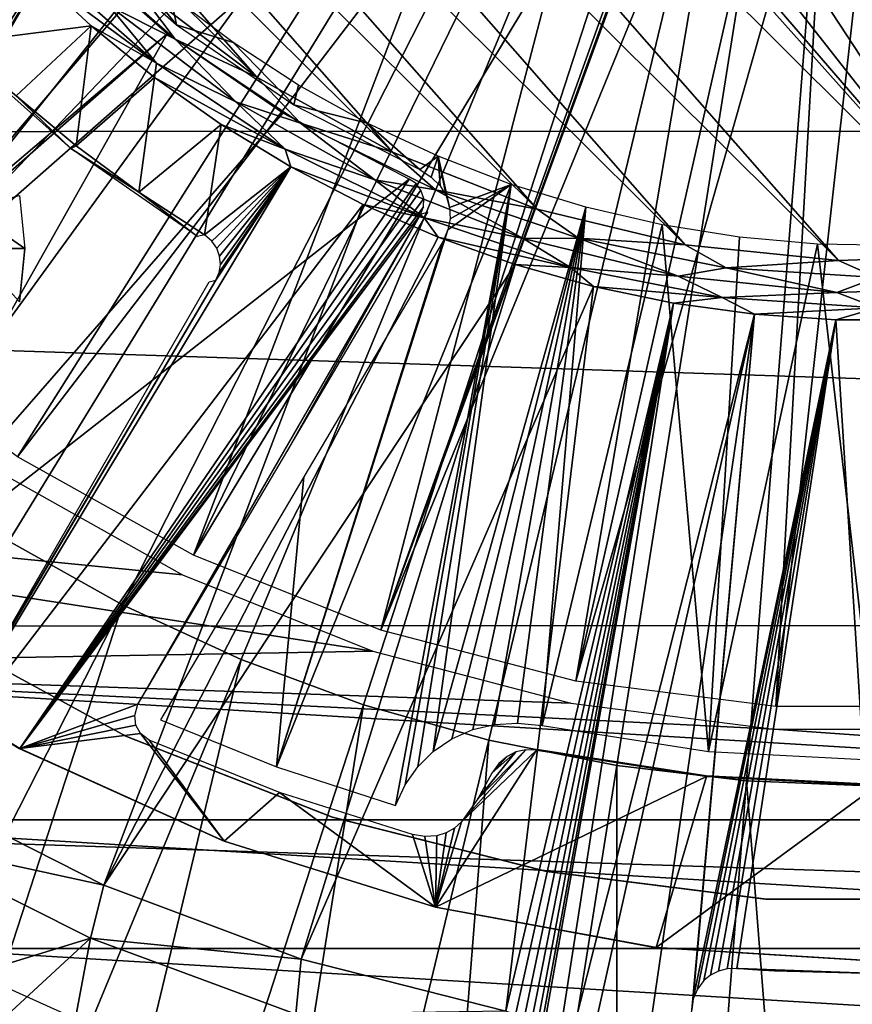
# Model space of a CAD drawing. Header units: millimetres. Extents: x -100 to 100, y -100 to 100.
# Tile 16 of 104: x -10 to 0, y -22 to -11. Entities that reach past the tile are written whole.
import ezdxf

# ---------------------------------------------------------------- set-up
doc = ezdxf.new("R2010")
doc.units = ezdxf.units.MM
doc.header["$LTSCALE"] = 52.148148
for name, color, linetype in [('103', 7, 'CONTINUOUS'), ('110', 7, 'CONTINUOUS'), ('123', 7, 'CONTINUOUS'), ('124', 7, 'CONTINUOUS'), ('137', 7, 'CONTINUOUS'), ('138', 7, 'CONTINUOUS'), ('182', 7, 'CONTINUOUS'), ('184', 7, 'CONTINUOUS'), ('185', 7, 'CONTINUOUS'), ('186', 7, 'CONTINUOUS'), ('190', 7, 'CONTINUOUS'), ('196', 7, 'CONTINUOUS'), ('327', 7, 'CONTINUOUS'), ('328', 7, 'CONTINUOUS'), ('329', 7, 'CONTINUOUS'), ('346', 7, 'CONTINUOUS'), ('58', 7, 'CONTINUOUS'), ('65', 7, 'CONTINUOUS'), ('67', 7, 'CONTINUOUS'), ('78', 7, 'CONTINUOUS'), ('82', 7, 'CONTINUOUS'), ('93', 7, 'CONTINUOUS'), ('99', 7, 'CONTINUOUS')]:
    doc.layers.add(name, color=color, linetype=linetype)

msp = doc.modelspace()

# ---------------------------------------------------------------- linework, layer by layer
at = {"layer": '103', "color": 251, "linetype": 'Continuous', "true_color": 0x4c4c4c}
for points in [[(-1.674, -22.037, -213.584), (0.001, -22.1, -213.584), (-1.674, -22.037, -157.2), (-1.674, -22.037, -213.584)], [(-1.674, -22.037, -157.2), (0.001, -22.1, -213.584), (-1.649, -22.038, -157.051), (-1.674, -22.037, -157.2)], [(-1.649, -22.038, -157.051), (0.001, -22.1, -213.584), (-1.585, -22.043, -156.926), (-1.649, -22.038, -157.051)], [(-1.585, -22.043, -156.926), (0.001, -22.1, -213.584), (-1.483, -22.05, -156.823), (-1.585, -22.043, -156.926)], [(-1.483, -22.05, -156.823), (0.001, -22.1, -213.584), (-1.361, -22.058, -156.76), (-1.483, -22.05, -156.823)], [(-1.361, -22.058, -156.76), (0.001, -22.1, -213.584), (-1.22, -22.066, -156.736), (-1.361, -22.058, -156.76)], [(-1.22, -22.066, -156.736), (0.001, -22.1, -213.584), (0.001, -22.1, -156.736), (-1.22, -22.066, -156.736)]]:
    msp.add_3dface(points, dxfattribs=at)
at = {"layer": '110', "color": 251, "linetype": 'Continuous', "true_color": 0x4c4c4c}
for points in [[(-13.573, -0.542, -221.7), (-13.522, 1.298, -221.7), (-0.455, -13.577, -221.7), (-13.573, -0.542, -221.7)], [(-13.522, 1.298, -221.7), (-5.679, -5.635, -221.7), (1.369, -13.515, -221.7), (-13.522, 1.298, -221.7)], [(-0.455, -13.577, -221.7), (-13.522, 1.298, -221.7), (1.369, -13.515, -221.7), (-0.455, -13.577, -221.7)], [(-13.372, -2.389, -221.7), (-13.573, -0.542, -221.7), (-2.288, -13.391, -221.7), (-13.372, -2.389, -221.7)], [(-2.288, -13.391, -221.7), (-13.573, -0.542, -221.7), (-0.455, -13.577, -221.7), (-2.288, -13.391, -221.7)], [(-12.93, -4.165, -221.7), (-13.372, -2.389, -221.7), (-4.058, -12.963, -221.7), (-12.93, -4.165, -221.7)], [(-4.058, -12.963, -221.7), (-13.372, -2.389, -221.7), (-2.288, -13.391, -221.7), (-4.058, -12.963, -221.7)], [(-12.237, -5.889, -221.7), (-12.93, -4.165, -221.7), (-5.788, -12.284, -221.7), (-12.237, -5.889, -221.7)], [(-5.788, -12.284, -221.7), (-12.93, -4.165, -221.7), (-4.058, -12.963, -221.7), (-5.788, -12.284, -221.7)], [(-5.679, -5.635, -221.7), (-4.729, -6.447, -221.7), (1.369, -13.515, -221.7), (-5.679, -5.635, -221.7)], [(-11.323, -7.505, -221.7), (-12.237, -5.889, -221.7), (-7.412, -11.384, -221.7), (-11.323, -7.505, -221.7)], [(-7.412, -11.384, -221.7), (-12.237, -5.889, -221.7), (-5.788, -12.284, -221.7), (-7.412, -11.384, -221.7)], [(-4.729, -6.447, -221.7), (-3.655, -7.114, -221.7), (1.369, -13.515, -221.7), (-4.729, -6.447, -221.7)], [(-3.655, -7.114, -221.7), (-2.516, -7.592, -221.7), (1.369, -13.515, -221.7), (-3.655, -7.114, -221.7)], [(-8.879, -10.277, -221.7), (-11.323, -7.505, -221.7), (-7.412, -11.384, -221.7), (-8.879, -10.277, -221.7)], [(-2.516, -7.592, -221.7), (-1.293, -7.892, -221.7), (3.19, -13.2, -221.7), (-2.516, -7.592, -221.7)], [(1.369, -13.515, -221.7), (-2.516, -7.592, -221.7), (3.19, -13.2, -221.7), (1.369, -13.515, -221.7)], [(-1.293, -7.892, -221.7), (-0.05, -8, -221.7), (3.19, -13.2, -221.7), (-1.293, -7.892, -221.7)]]:
    msp.add_3dface(points, dxfattribs=at)
at = {"layer": '123', "color": 251, "linetype": 'Continuous', "true_color": 0x4c4c4c}
for points in [[(-11.013, -11.013, -213.097), (-10.29, -11.61, -220.184), (-9.634, -12.238, -213.097), (-11.013, -11.013, -213.097)], [(-10.29, -11.61, -220.184), (-9.573, -12.207, -220.184), (-9.634, -12.238, -213.097), (-10.29, -11.61, -220.184)], [(-9.573, -12.207, -220.184), (-8.821, -12.761, -220.184), (-9.634, -12.238, -213.097), (-9.573, -12.207, -220.184)], [(-9.634, -12.238, -213.097), (-8.821, -12.761, -220.184), (-8.12, -13.291, -213.097), (-9.634, -12.238, -213.097)], [(-8.821, -12.761, -220.184), (-8.037, -13.269, -220.184), (-8.12, -13.291, -213.097), (-8.821, -12.761, -220.184)]]:
    msp.add_3dface(points, dxfattribs=at)
at = {"layer": '124', "color": 251, "linetype": 'Continuous', "true_color": 0x4c4c4c}
for points in [[(-7.903, -13.812, -219.783), (-11.491, -19.903, -212.7), (-11.261, -19.51, -212.978), (-7.903, -13.812, -219.783)], [(-11.156, -19.329, -213.063), (-7.903, -13.812, -219.783), (-11.261, -19.51, -212.978), (-11.156, -19.329, -213.063)], [(-11.037, -19.123, -213.097), (-7.903, -13.812, -219.783), (-11.156, -19.329, -213.063), (-11.037, -19.123, -213.097)], [(-7.982, -13.832, -213.097), (-7.903, -13.812, -219.783), (-11.037, -19.123, -213.097), (-7.982, -13.832, -213.097)]]:
    msp.add_3dface(points, dxfattribs=at)
at = {"layer": '137', "color": 251, "linetype": 'Continuous', "true_color": 0x4c4c4c}
for points in [[(-8.609, -11.219, -221.531), (-10.107, -10.107, -221.406), (-9.999, -9.999, -221.531), (-8.609, -11.219, -221.531)], [(-8.609, -11.219, -221.531), (-9.999, -9.999, -221.531), (-9.18, -10.528, -221.624), (-8.609, -11.219, -221.531)], [(-9.393, -10.773, -221.406), (-10.107, -10.107, -221.406), (-8.609, -11.219, -221.531), (-9.393, -10.773, -221.406)], [(-7.661, -11.68, -221.624), (-8.609, -11.219, -221.531), (-9.18, -10.528, -221.624), (-7.661, -11.68, -221.624)], [(-8.636, -11.389, -221.406), (-9.393, -10.773, -221.406), (-8.609, -11.219, -221.531), (-8.636, -11.389, -221.406)], [(-7.071, -12.247, -221.531), (-8.636, -11.389, -221.406), (-8.609, -11.219, -221.531), (-7.071, -12.247, -221.531)], [(-7.071, -12.247, -221.531), (-8.609, -11.219, -221.531), (-7.661, -11.68, -221.624), (-7.071, -12.247, -221.531)], [(-7.839, -11.952, -221.406), (-8.636, -11.389, -221.406), (-7.071, -12.247, -221.531), (-7.839, -11.952, -221.406)], [(-5.999, -12.614, -221.624), (-7.071, -12.247, -221.531), (-7.661, -11.68, -221.624), (-5.999, -12.614, -221.624)], [(-7.005, -12.459, -221.406), (-7.839, -11.952, -221.406), (-7.071, -12.247, -221.531), (-7.005, -12.459, -221.406)], [(-5.412, -13.065, -221.531), (-7.005, -12.459, -221.406), (-7.071, -12.247, -221.531), (-5.412, -13.065, -221.531)], [(-5.412, -13.065, -221.531), (-7.071, -12.247, -221.531), (-5.999, -12.614, -221.624), (-5.412, -13.065, -221.531)], [(-6.139, -12.908, -221.406), (-7.005, -12.459, -221.406), (-5.412, -13.065, -221.531), (-6.139, -12.908, -221.406)], [(-4.226, -13.314, -221.624), (-5.412, -13.065, -221.531), (-5.999, -12.614, -221.624), (-4.226, -13.314, -221.624)], [(-5.243, -13.296, -221.406), (-6.139, -12.908, -221.406), (-5.412, -13.065, -221.531), (-5.243, -13.296, -221.406)], [(-3.66, -13.66, -221.531), (-5.243, -13.296, -221.406), (-5.412, -13.065, -221.531), (-3.66, -13.66, -221.531)], [(-3.66, -13.66, -221.531), (-5.412, -13.065, -221.531), (-4.226, -13.314, -221.624), (-3.66, -13.66, -221.531)], [(-4.324, -13.623, -221.406), (-5.243, -13.296, -221.406), (-3.66, -13.66, -221.531), (-4.324, -13.623, -221.406)], [(-2.373, -13.765, -221.624), (-3.66, -13.66, -221.531), (-4.226, -13.314, -221.624), (-2.373, -13.765, -221.624)], [(-3.384, -13.887, -221.406), (-4.324, -13.623, -221.406), (-3.66, -13.66, -221.531), (-3.384, -13.887, -221.406)], [(-1.846, -14.02, -221.531), (-3.384, -13.887, -221.406), (-3.66, -13.66, -221.531), (-1.846, -14.02, -221.531)], [(-1.846, -14.02, -221.531), (-3.66, -13.66, -221.531), (-2.373, -13.765, -221.624), (-1.846, -14.02, -221.531)], [(-0.477, -13.96, -221.624), (-1.846, -14.02, -221.531), (-2.373, -13.765, -221.624), (-0.477, -13.96, -221.624)], [(-2.429, -14.085, -221.406), (-3.384, -13.887, -221.406), (-1.846, -14.02, -221.531), (-2.429, -14.085, -221.406)], [(0, -14.141, -221.531), (-1.846, -14.02, -221.531), (-0.477, -13.96, -221.624), (0, -14.141, -221.531)], [(1.428, -13.895, -221.624), (0, -14.141, -221.531), (-0.477, -13.96, -221.624), (1.428, -13.895, -221.624)], [(-1.462, -14.218, -221.406), (-2.429, -14.085, -221.406), (-1.846, -14.02, -221.531), (-1.462, -14.218, -221.406)], [(0, -14.141, -221.531), (-1.462, -14.218, -221.406), (-1.846, -14.02, -221.531), (0, -14.141, -221.531)], [(-0.488, -14.285, -221.406), (-1.462, -14.218, -221.406), (0, -14.141, -221.531), (-0.488, -14.285, -221.406)], [(0.488, -14.285, -221.406), (-0.488, -14.285, -221.406), (0, -14.141, -221.531), (0.488, -14.285, -221.406)]]:
    msp.add_3dface(points, dxfattribs=at)
at = {"layer": '138', "color": 251, "linetype": 'Continuous', "true_color": 0x4c4c4c}
for points in [[(-9.744, -9.744, -221.681), (-8.879, -10.277, -221.7), (-8.389, -10.933, -221.681), (-9.744, -9.744, -221.681)], [(-9.18, -10.528, -221.624), (-9.744, -9.744, -221.681), (-8.389, -10.933, -221.681), (-9.18, -10.528, -221.624)], [(-8.879, -10.277, -221.7), (-7.412, -11.384, -221.7), (-8.389, -10.933, -221.681), (-8.879, -10.277, -221.7)], [(-7.661, -11.68, -221.624), (-9.18, -10.528, -221.624), (-8.389, -10.933, -221.681), (-7.661, -11.68, -221.624)], [(-8.389, -10.933, -221.681), (-7.412, -11.384, -221.7), (-6.89, -11.934, -221.681), (-8.389, -10.933, -221.681)], [(-7.661, -11.68, -221.624), (-8.389, -10.933, -221.681), (-6.89, -11.934, -221.681), (-7.661, -11.68, -221.624)], [(-7.412, -11.384, -221.7), (-5.788, -12.284, -221.7), (-6.89, -11.934, -221.681), (-7.412, -11.384, -221.7)], [(-5.999, -12.614, -221.624), (-7.661, -11.68, -221.624), (-6.89, -11.934, -221.681), (-5.999, -12.614, -221.624)], [(-6.89, -11.934, -221.681), (-5.788, -12.284, -221.7), (-5.274, -12.732, -221.681), (-6.89, -11.934, -221.681)], [(-5.999, -12.614, -221.624), (-6.89, -11.934, -221.681), (-5.274, -12.732, -221.681), (-5.999, -12.614, -221.624)], [(-5.788, -12.284, -221.7), (-4.058, -12.963, -221.7), (-5.274, -12.732, -221.681), (-5.788, -12.284, -221.7)], [(-4.226, -13.314, -221.624), (-5.999, -12.614, -221.624), (-5.274, -12.732, -221.681), (-4.226, -13.314, -221.624)], [(-5.274, -12.732, -221.681), (-4.058, -12.963, -221.7), (-3.567, -13.311, -221.681), (-5.274, -12.732, -221.681)], [(-4.226, -13.314, -221.624), (-5.274, -12.732, -221.681), (-3.567, -13.311, -221.681), (-4.226, -13.314, -221.624)], [(-4.058, -12.963, -221.7), (-2.288, -13.391, -221.7), (-3.567, -13.311, -221.681), (-4.058, -12.963, -221.7)], [(-2.373, -13.765, -221.624), (-4.226, -13.314, -221.624), (-3.567, -13.311, -221.681), (-2.373, -13.765, -221.624)], [(-3.567, -13.311, -221.681), (-2.288, -13.391, -221.7), (-1.799, -13.663, -221.681), (-3.567, -13.311, -221.681)], [(-2.373, -13.765, -221.624), (-3.567, -13.311, -221.681), (-1.799, -13.663, -221.681), (-2.373, -13.765, -221.624)], [(-2.288, -13.391, -221.7), (-0.455, -13.577, -221.7), (-1.799, -13.663, -221.681), (-2.288, -13.391, -221.7)], [(-0.455, -13.577, -221.7), (1.369, -13.515, -221.7), (0, -13.781, -221.681), (-0.455, -13.577, -221.7)], [(-1.799, -13.663, -221.681), (-0.455, -13.577, -221.7), (0, -13.781, -221.681), (-1.799, -13.663, -221.681)], [(-0.477, -13.96, -221.624), (-2.373, -13.765, -221.624), (-1.799, -13.663, -221.681), (-0.477, -13.96, -221.624)], [(-0.477, -13.96, -221.624), (-1.799, -13.663, -221.681), (0, -13.781, -221.681), (-0.477, -13.96, -221.624)], [(1.428, -13.895, -221.624), (-0.477, -13.96, -221.624), (0, -13.781, -221.681), (1.428, -13.895, -221.624)]]:
    msp.add_3dface(points, dxfattribs=at)
at = {"layer": '182', "color": 251, "linetype": 'Continuous', "true_color": 0x4c4c4c}
for points in [[(-8.796, -18.821, -211.877), (-5.453, -13.027, -211.7), (-8.832, -18.881, -211.7), (-8.796, -18.821, -211.877)], [(-8.737, -18.721, -212.029), (-5.453, -13.027, -211.7), (-8.796, -18.821, -211.877), (-8.737, -18.721, -212.029)], [(-7.053, -15.862, -215.329), (-5.453, -13.027, -211.7), (-8.737, -18.721, -212.029), (-7.053, -15.862, -215.329)], [(-5.367, -12.999, -218.624), (-5.453, -13.027, -211.7), (-7.053, -15.862, -215.329), (-5.367, -12.999, -218.624)]]:
    msp.add_3dface(points, dxfattribs=at)
at = {"layer": '184', "color": 251, "linetype": 'Continuous', "true_color": 0x4c4c4c}
for points in [[(-4.053, -19.426, -212.298), (-4.066, -19.43, -211.7), (-4.058, -19.42, -212.896), (-4.053, -19.426, -212.298)], [(-4.058, -19.42, -212.896), (-4.066, -19.43, -211.7), (-2.04, -19.734, -212.896), (-4.058, -19.42, -212.896)], [(-2.04, -19.734, -212.896), (-4.066, -19.43, -211.7), (-2.036, -19.745, -211.7), (-2.04, -19.734, -212.896)], [(0, -19.839, -212.896), (-2.04, -19.734, -212.896), (0, -19.85, -211.7), (0, -19.839, -212.896)], [(0, -19.85, -211.7), (-2.04, -19.734, -212.896), (-2.036, -19.745, -211.7), (0, -19.85, -211.7)]]:
    msp.add_3dface(points, dxfattribs=at)
at = {"layer": '185', "color": 251, "linetype": 'Continuous', "true_color": 0x4c4c4c}
for points in [[(-9.748, -9.748, -211.7), (-10.869, -8.483, -211.7), (-12.49, -12.49, -211.7), (-9.748, -9.748, -211.7)], [(-12.272, -12.768, -211.7), (-9.748, -9.748, -211.7), (-12.49, -12.49, -211.7), (-12.272, -12.768, -211.7)], [(-12.144, -13.085, -211.7), (-9.748, -9.748, -211.7), (-12.272, -12.768, -211.7), (-12.144, -13.085, -211.7)], [(-8.483, -10.869, -211.7), (-9.748, -9.748, -211.7), (-12.268, -14.085, -211.7), (-8.483, -10.869, -211.7)], [(-12.268, -14.085, -211.7), (-9.748, -9.748, -211.7), (-12.138, -13.774, -211.7), (-12.268, -14.085, -211.7)], [(-12.096, -13.44, -211.7), (-9.748, -9.748, -211.7), (-12.144, -13.085, -211.7), (-12.096, -13.44, -211.7)], [(-12.138, -13.774, -211.7), (-9.748, -9.748, -211.7), (-12.096, -13.44, -211.7), (-12.138, -13.774, -211.7)], [(-8.483, -10.869, -211.7), (-12.522, -18.027, -211.7), (-7.1, -11.817, -211.7), (-8.483, -10.869, -211.7)], [(-12.522, -18.027, -211.7), (-8.483, -10.869, -211.7), (-12.487, -14.383, -211.7), (-12.522, -18.027, -211.7)], [(-12.487, -14.383, -211.7), (-8.483, -10.869, -211.7), (-12.268, -14.085, -211.7), (-12.487, -14.383, -211.7)], [(-7.1, -11.817, -211.7), (-12.522, -18.027, -211.7), (-5.591, -12.603, -211.7), (-7.1, -11.817, -211.7)], [(-12.522, -18.027, -211.7), (-10.245, -19.408, -211.7), (-5.591, -12.603, -211.7), (-12.522, -18.027, -211.7)], [(-5.591, -12.603, -211.7), (-10.245, -19.408, -211.7), (-5.508, -12.657, -211.7), (-5.591, -12.603, -211.7)], [(-5.508, -12.657, -211.7), (-10.245, -19.408, -211.7), (-5.449, -12.735, -211.7), (-5.508, -12.657, -211.7)], [(-5.449, -12.735, -211.7), (-10.245, -19.408, -211.7), (-5.416, -12.837, -211.7), (-5.449, -12.735, -211.7)], [(-5.416, -12.837, -211.7), (-10.245, -19.408, -211.7), (-5.417, -12.934, -211.7), (-5.416, -12.837, -211.7)], [(-10.245, -19.408, -211.7), (-5.453, -13.027, -211.7), (-5.417, -12.934, -211.7), (-10.245, -19.408, -211.7)], [(-8.832, -18.881, -211.7), (-5.453, -13.027, -211.7), (-10.245, -19.408, -211.7), (-8.832, -18.881, -211.7)], [(-8.832, -18.881, -211.7), (-10.245, -19.408, -211.7), (-8.869, -19.015, -211.7), (-8.832, -18.881, -211.7)], [(-8.869, -19.015, -211.7), (-10.245, -19.408, -211.7), (-8.859, -19.131, -211.7), (-8.869, -19.015, -211.7)], [(-8.859, -19.131, -211.7), (-10.245, -19.408, -211.7), (-8.802, -19.229, -211.7), (-8.859, -19.131, -211.7)], [(-10.245, -19.408, -211.7), (-7.802, -20.515, -211.7), (-8.802, -19.229, -211.7), (-10.245, -19.408, -211.7)], [(-8.802, -19.229, -211.7), (-7.802, -20.515, -211.7), (-8.699, -19.309, -211.7), (-8.802, -19.229, -211.7)], [(-8.699, -19.309, -211.7), (-7.802, -20.515, -211.7), (-7.142, -19.937, -211.7), (-8.699, -19.309, -211.7)], [(-2.036, -19.745, -211.7), (-4.066, -19.43, -211.7), (-5.275, -21.305, -211.7), (-2.036, -19.745, -211.7)], [(-5.275, -21.305, -211.7), (-4.066, -19.43, -211.7), (-4.966, -20.286, -211.7), (-5.275, -21.305, -211.7)], [(-4.966, -20.286, -211.7), (-4.066, -19.43, -211.7), (-4.195, -19.424, -211.7), (-4.966, -20.286, -211.7)], [(-4.768, -20.012, -211.7), (-4.966, -20.286, -211.7), (-4.195, -19.424, -211.7), (-4.768, -20.012, -211.7)], [(-4.313, -19.448, -211.7), (-4.768, -20.012, -211.7), (-4.195, -19.424, -211.7), (-4.313, -19.448, -211.7)], [(-4.601, -19.705, -211.7), (-4.768, -20.012, -211.7), (-4.313, -19.448, -211.7), (-4.601, -19.705, -211.7)], [(-4.42, -19.503, -211.7), (-4.601, -19.705, -211.7), (-4.313, -19.448, -211.7), (-4.42, -19.503, -211.7)], [(-4.516, -19.589, -211.7), (-4.601, -19.705, -211.7), (-4.42, -19.503, -211.7), (-4.516, -19.589, -211.7)], [(-2.637, -21.787, -211.7), (-2.036, -19.745, -211.7), (-5.275, -21.305, -211.7), (-2.637, -21.787, -211.7)], [(0, -19.85, -211.7), (-2.036, -19.745, -211.7), (-2.637, -21.787, -211.7), (0, -19.85, -211.7)], [(0.02, -21.95, -211.7), (0, -19.85, -211.7), (-2.637, -21.787, -211.7), (0.02, -21.95, -211.7)], [(-7.802, -20.515, -211.7), (-5.275, -21.305, -211.7), (-7.142, -19.937, -211.7), (-7.802, -20.515, -211.7)], [(-7.142, -19.937, -211.7), (-5.275, -21.305, -211.7), (-5.549, -20.438, -211.7), (-7.142, -19.937, -211.7)], [(-5.048, -20.362, -211.7), (-5.275, -21.305, -211.7), (-4.966, -20.286, -211.7), (-5.048, -20.362, -211.7)], [(-5.549, -20.438, -211.7), (-5.275, -21.305, -211.7), (-5.403, -20.462, -211.7), (-5.549, -20.438, -211.7)], [(-5.403, -20.462, -211.7), (-5.275, -21.305, -211.7), (-5.261, -20.452, -211.7), (-5.403, -20.462, -211.7)], [(-5.146, -20.418, -211.7), (-5.275, -21.305, -211.7), (-5.048, -20.362, -211.7), (-5.146, -20.418, -211.7)], [(-5.261, -20.452, -211.7), (-5.275, -21.305, -211.7), (-5.146, -20.418, -211.7), (-5.261, -20.452, -211.7)]]:
    msp.add_3dface(points, dxfattribs=at)
at = {"layer": '186', "color": 251, "linetype": 'Continuous', "true_color": 0x4c4c4c}
for points in [[(-10.245, -19.408, -211.7), (-12.522, -18.027, -211.7), (-10.251, -19.409, -124.7), (-10.245, -19.408, -211.7)], [(-7.821, -20.509, -124.7), (-10.245, -19.408, -211.7), (-10.251, -19.409, -124.7), (-7.821, -20.509, -124.7)], [(-7.802, -20.515, -211.7), (-10.245, -19.408, -211.7), (-7.821, -20.509, -124.7), (-7.802, -20.515, -211.7)], [(-5.276, -21.307, -124.7), (-7.802, -20.515, -211.7), (-7.821, -20.509, -124.7), (-5.276, -21.307, -124.7)], [(-5.275, -21.305, -211.7), (-7.802, -20.515, -211.7), (-5.276, -21.307, -124.7), (-5.275, -21.305, -211.7)], [(-2.652, -21.789, -124.7), (-5.275, -21.305, -211.7), (-5.276, -21.307, -124.7), (-2.652, -21.789, -124.7)], [(-2.637, -21.787, -211.7), (-5.275, -21.305, -211.7), (-2.652, -21.789, -124.7), (-2.637, -21.787, -211.7)], [(0.01, -21.95, -124.7), (-2.637, -21.787, -211.7), (-2.652, -21.789, -124.7), (0.01, -21.95, -124.7)], [(0.02, -21.95, -211.7), (-2.637, -21.787, -211.7), (0.01, -21.95, -124.7), (0.02, -21.95, -211.7)]]:
    msp.add_3dface(points, dxfattribs=at)
at = {"layer": '190', "color": 251, "linetype": 'Continuous', "true_color": 0x4c4c4c}
for points in [[(-9.64, -9.64, -219.519), (-8.37, -10.762, -219.519), (-9.148, -9.792, -219.753), (-9.64, -9.64, -219.519)], [(-9.148, -9.792, -219.753), (-8.37, -10.762, -219.519), (-8.442, -10.406, -219.753), (-9.148, -9.792, -219.753)], [(-8.442, -10.406, -219.753), (-8.37, -10.762, -219.519), (-7.695, -10.97, -219.753), (-8.442, -10.406, -219.753)], [(-8.37, -10.762, -219.519), (-6.97, -11.717, -219.519), (-7.695, -10.97, -219.753), (-8.37, -10.762, -219.519)], [(-7.695, -10.97, -219.753), (-6.97, -11.717, -219.519), (-6.911, -11.48, -219.753), (-7.695, -10.97, -219.753)], [(-6.911, -11.48, -219.753), (-6.97, -11.717, -219.519), (-6.092, -11.935, -219.753), (-6.911, -11.48, -219.753)], [(-6.97, -11.717, -219.519), (-5.463, -12.491, -219.519), (-6.092, -11.935, -219.753), (-6.97, -11.717, -219.519)], [(-6.092, -11.935, -219.753), (-5.463, -12.491, -219.519), (-5.245, -12.331, -219.753), (-6.092, -11.935, -219.753)], [(-5.463, -12.491, -219.519), (-5.325, -12.581, -219.491), (-5.245, -12.331, -219.753), (-5.463, -12.491, -219.519)], [(-5.325, -12.581, -219.491), (-5.22, -12.685, -219.436), (-5.245, -12.331, -219.753), (-5.325, -12.581, -219.491)], [(-5.148, -12.805, -219.351), (-5.109, -12.942, -219.238), (-5.245, -12.331, -219.753), (-5.148, -12.805, -219.351)], [(-5.245, -12.331, -219.753), (-5.109, -12.942, -219.238), (-4.371, -12.667, -219.753), (-5.245, -12.331, -219.753)], [(-5.22, -12.685, -219.436), (-5.148, -12.805, -219.351), (-5.245, -12.331, -219.753), (-5.22, -12.685, -219.436)], [(-7.177, -19.629, -212.238), (-5.754, -20.092, -212.238), (-4.371, -12.667, -219.753), (-7.177, -19.629, -212.238)], [(-5.126, -13.212, -218.98), (-7.177, -19.629, -212.238), (-4.371, -12.667, -219.753), (-5.126, -13.212, -218.98)], [(-5.754, -20.092, -212.238), (-5.638, -19.842, -212.511), (-4.371, -12.667, -219.753), (-5.754, -20.092, -212.238)], [(-5.638, -19.842, -212.511), (-5.487, -19.628, -212.759), (-4.371, -12.667, -219.753), (-5.638, -19.842, -212.511)], [(-5.487, -19.628, -212.759), (-5.302, -19.447, -212.983), (-4.371, -12.667, -219.753), (-5.487, -19.628, -212.759)], [(-4.371, -12.667, -219.753), (-5.302, -19.447, -212.983), (-3.476, -12.941, -219.753), (-4.371, -12.667, -219.753)], [(-5.101, -13.078, -219.114), (-5.126, -13.212, -218.98), (-4.371, -12.667, -219.753), (-5.101, -13.078, -219.114)], [(-5.109, -12.942, -219.238), (-5.101, -13.078, -219.114), (-4.371, -12.667, -219.753), (-5.109, -12.942, -219.238)], [(-5.302, -19.447, -212.983), (-5.078, -19.295, -213.188), (-3.476, -12.941, -219.753), (-5.302, -19.447, -212.983)], [(-5.078, -19.295, -213.188), (-4.83, -19.183, -213.359), (-3.476, -12.941, -219.753), (-5.078, -19.295, -213.188)], [(-4.83, -19.183, -213.359), (-4.571, -19.122, -213.48), (-3.476, -12.941, -219.753), (-4.83, -19.183, -213.359)], [(-4.571, -19.122, -213.48), (-4.294, -19.106, -213.558), (-3.476, -12.941, -219.753), (-4.571, -19.122, -213.48)], [(-4.294, -19.106, -213.558), (-3.999, -19.134, -213.594), (-3.476, -12.941, -219.753), (-4.294, -19.106, -213.558)], [(-3.476, -12.941, -219.753), (-3.999, -19.134, -213.594), (-2.565, -13.152, -219.753), (-3.476, -12.941, -219.753)], [(-3.999, -19.134, -213.594), (-2.01, -19.444, -213.594), (-2.565, -13.152, -219.753), (-3.999, -19.134, -213.594)], [(-2.565, -13.152, -219.753), (-2.01, -19.444, -213.594), (-1.64, -13.299, -219.753), (-2.565, -13.152, -219.753)], [(-5.184, -13.347, -218.833), (-7.177, -19.629, -212.238), (-5.126, -13.212, -218.98), (-5.184, -13.347, -218.833)], [(-6.85, -16.164, -215.589), (-7.177, -19.629, -212.238), (-5.184, -13.347, -218.833), (-6.85, -16.164, -215.589)], [(-1.64, -13.299, -219.753), (-2.01, -19.444, -213.594), (-0.708, -13.381, -219.753), (-1.64, -13.299, -219.753)], [(-2.01, -19.444, -213.594), (0, -19.547, -213.594), (-0.708, -13.381, -219.753), (-2.01, -19.444, -213.594)], [(-0.708, -13.381, -219.753), (0, -19.547, -213.594), (0.228, -13.398, -219.753), (-0.708, -13.381, -219.753)], [(-8.564, -19.065, -212.238), (-7.177, -19.629, -212.238), (-6.85, -16.164, -215.589), (-8.564, -19.065, -212.238)]]:
    msp.add_3dface(points, dxfattribs=at)
at = {"layer": '196', "color": 251, "linetype": 'Continuous', "true_color": 0x4c4c4c}
for points in [[(-1.674, -22.037, -153.2), (-1.649, -22.038, -153.347), (-1.674, -22.037, -140.2), (-1.674, -22.037, -153.2)], [(-1.674, -22.037, -140.2), (-1.649, -22.038, -153.347), (-1.649, -22.038, -140.051), (-1.674, -22.037, -140.2)], [(-1.649, -22.038, -153.347), (-1.587, -22.043, -153.472), (-1.649, -22.038, -140.051), (-1.649, -22.038, -153.347)], [(-1.649, -22.038, -140.051), (-1.587, -22.043, -153.472), (-1.585, -22.043, -139.926), (-1.649, -22.038, -140.051)], [(-1.587, -22.043, -153.472), (-1.485, -22.05, -153.576), (-1.585, -22.043, -139.926), (-1.587, -22.043, -153.472)], [(-1.585, -22.043, -139.926), (-1.485, -22.05, -153.576), (-1.483, -22.05, -139.823), (-1.585, -22.043, -139.926)], [(-1.485, -22.05, -153.576), (-1.363, -22.058, -153.639), (-1.483, -22.05, -139.823), (-1.485, -22.05, -153.576)], [(-1.483, -22.05, -139.823), (-1.363, -22.058, -153.639), (-1.361, -22.058, -139.76), (-1.483, -22.05, -139.823)], [(-1.363, -22.058, -153.639), (-1.22, -22.066, -153.664), (-1.361, -22.058, -139.76), (-1.363, -22.058, -153.639)], [(-1.361, -22.058, -139.76), (-1.22, -22.066, -153.664), (-1.22, -22.066, -139.736), (-1.361, -22.058, -139.76)], [(-1.22, -22.066, -153.664), (0.001, -22.1, -153.664), (-1.22, -22.066, -139.736), (-1.22, -22.066, -153.664)], [(-1.22, -22.066, -139.736), (0.001, -22.1, -153.664), (0.001, -22.1, -139.736), (-1.22, -22.066, -139.736)]]:
    msp.add_3dface(points, dxfattribs=at)
at = {"layer": '327', "linetype": 'Continuous'}
for points in [[(-10.185, -13.435, -213.2), (-10.247, -14.069, -213.2), (-10.185, -13.435, -214.712), (-10.185, -13.435, -213.2)], [(-10.185, -13.435, -214.712), (-10.247, -14.069, -213.2), (-10.247, -14.069, -214.712), (-10.185, -13.435, -214.712)]]:
    msp.add_3dface(points, dxfattribs=at)
at = {"layer": '328', "linetype": 'Continuous'}
msp.add_3dface([(-10.185, -13.435, -214.712), (-10.247, -14.069, -214.712), (-10.829, -13.435, -215.129), (-10.185, -13.435, -214.712)], dxfattribs=at)
at = {"layer": '329', "linetype": 'Continuous'}
for points in [[(-10.185, -13.435, -214.712), (-10.873, -12.956, -215.129), (-10.247, -12.801, -214.712), (-10.185, -13.435, -214.712)], [(-10.185, -13.435, -214.712), (-10.829, -13.435, -215.129), (-10.873, -12.956, -215.129), (-10.185, -13.435, -214.712)]]:
    msp.add_3dface(points, dxfattribs=at)
at = {"layer": '346', "color": 251, "linetype": 'Continuous', "true_color": 0x4c4c4c}
for points in [[(89.147, -11.996, -106.6), (-89.742, -6.07, -106.6), (89.746, -6.033, -106.6), (89.147, -11.996, -106.6)], [(-89.137, -12.065, -106.6), (-89.742, -6.07, -106.6), (89.147, -11.996, -106.6), (-89.137, -12.065, -106.6)], [(88.153, -17.891, -106.6), (-89.137, -12.065, -106.6), (89.147, -11.996, -106.6), (88.153, -17.891, -106.6)], [(-88.133, -17.988, -106.6), (-89.137, -12.065, -106.6), (88.153, -17.891, -106.6), (-88.133, -17.988, -106.6)], [(86.757, -23.745, -106.6), (-88.133, -17.988, -106.6), (88.153, -17.891, -106.6), (86.757, -23.745, -106.6)], [(-86.723, -23.865, -106.6), (-88.133, -17.988, -106.6), (86.757, -23.745, -106.6), (-86.723, -23.865, -106.6)]]:
    msp.add_3dface(points, dxfattribs=at)
at = {"layer": '58', "color": 251, "linetype": 'Continuous', "true_color": 0x4c4c4c}
for points in [[(-16.731, -8.894, -118.688), (-8.953, -5.689, -114.93), (-15.466, -10.946, -118.688), (-16.731, -8.894, -118.688)], [(-8.953, -5.689, -114.93), (-8.528, -6.307, -114.93), (-15.466, -10.946, -118.688), (-8.953, -5.689, -114.93)], [(-8.528, -6.307, -114.93), (-8.061, -6.895, -114.93), (-15.466, -10.946, -118.688), (-8.528, -6.307, -114.93)], [(-15.466, -10.946, -118.688), (-8.061, -6.895, -114.93), (-13.951, -12.821, -118.688), (-15.466, -10.946, -118.688)], [(-8.061, -6.895, -114.93), (-7.553, -7.447, -114.93), (-13.951, -12.821, -118.688), (-8.061, -6.895, -114.93)], [(-7.553, -7.447, -114.93), (-7.008, -7.963, -114.93), (-13.951, -12.821, -118.688), (-7.553, -7.447, -114.93)], [(-2.953, -9.874, -114.794), (-1.779, -7.871, -113.786), (-5.93, -17.996, -118.688), (-2.953, -9.874, -114.794)], [(-5.93, -17.996, -118.688), (-1.779, -7.871, -113.786), (-3.597, -18.603, -118.688), (-5.93, -17.996, -118.688)], [(-1.779, -7.871, -113.786), (-1.191, -7.981, -113.786), (-3.597, -18.603, -118.688), (-1.779, -7.871, -113.786)], [(-13.951, -12.821, -118.688), (-7.008, -7.963, -114.93), (-12.21, -14.489, -118.688), (-13.951, -12.821, -118.688)], [(-7.008, -7.963, -114.93), (-6.428, -8.438, -114.93), (-12.21, -14.489, -118.688), (-7.008, -7.963, -114.93)], [(-1.191, -7.981, -113.786), (-0.597, -8.047, -113.786), (-3.597, -18.603, -118.688), (-1.191, -7.981, -113.786)], [(-3.597, -18.603, -118.688), (-0.597, -8.047, -113.786), (-1.205, -18.909, -118.688), (-3.597, -18.603, -118.688)], [(-0.597, -8.047, -113.786), (0, -8.069, -113.786), (-1.205, -18.909, -118.688), (-0.597, -8.047, -113.786)], [(-1.205, -18.909, -118.688), (0, -8.069, -113.786), (1.205, -18.909, -118.688), (-1.205, -18.909, -118.688)], [(-6.428, -8.438, -114.93), (-5.815, -8.871, -114.93), (-12.21, -14.489, -118.688), (-6.428, -8.438, -114.93)], [(-12.21, -14.489, -118.688), (-5.815, -8.871, -114.93), (-10.272, -15.922, -118.688), (-12.21, -14.489, -118.688)], [(-5.815, -8.871, -114.93), (-5.173, -9.26, -114.93), (-10.272, -15.922, -118.688), (-5.815, -8.871, -114.93)], [(-10.272, -15.922, -118.688), (-5.173, -9.26, -114.93), (-8.167, -17.097, -118.688), (-10.272, -15.922, -118.688)], [(-5.173, -9.26, -114.93), (-4.506, -9.603, -114.93), (-8.167, -17.097, -118.688), (-5.173, -9.26, -114.93)], [(-4.506, -9.603, -114.93), (-3.815, -9.897, -114.93), (-8.167, -17.097, -118.688), (-4.506, -9.603, -114.93)], [(-3.015, -10.008, -114.86), (-2.953, -9.874, -114.794), (-5.93, -17.996, -118.688), (-3.015, -10.008, -114.86)], [(-8.167, -17.097, -118.688), (-3.815, -9.897, -114.93), (-5.93, -17.996, -118.688), (-8.167, -17.097, -118.688)], [(-3.815, -9.897, -114.93), (-3.106, -10.142, -114.93), (-5.93, -17.996, -118.688), (-3.815, -9.897, -114.93)], [(-3.106, -10.142, -114.93), (-3.015, -10.008, -114.86), (-5.93, -17.996, -118.688), (-3.106, -10.142, -114.93)]]:
    msp.add_3dface(points, dxfattribs=at)
at = {"layer": '65', "color": 251, "linetype": 'Continuous', "true_color": 0x4c4c4c}
for points in [[(-8.298, -17.332, -120), (-18.428, -16.328, -120), (-10.436, -16.136, -120), (-8.298, -17.332, -120)], [(-16.326, -18.43, -120), (-18.428, -16.328, -120), (-6.026, -18.247, -120), (-16.326, -18.43, -120)], [(-6.026, -18.247, -120), (-18.428, -16.328, -120), (-8.298, -17.332, -120), (-6.026, -18.247, -120)], [(-3.656, -18.866, -120), (-16.326, -18.43, -120), (-6.026, -18.247, -120), (-3.656, -18.866, -120)], [(-13.986, -20.262, -120), (-16.326, -18.43, -120), (13.986, -20.262, -120), (-13.986, -20.262, -120)], [(13.986, -20.262, -120), (-16.326, -18.43, -120), (-1.225, -19.178, -120), (13.986, -20.262, -120)], [(-1.225, -19.178, -120), (-16.326, -18.43, -120), (-3.656, -18.866, -120), (-1.225, -19.178, -120)], [(1.225, -19.178, -120), (13.986, -20.262, -120), (-1.225, -19.178, -120), (1.225, -19.178, -120)], [(-11.443, -21.8, -120), (-13.986, -20.262, -120), (11.443, -21.8, -120), (-11.443, -21.8, -120)], [(11.443, -21.8, -120), (-13.986, -20.262, -120), (13.986, -20.262, -120), (11.443, -21.8, -120)], [(-8.731, -23.021, -120), (-11.443, -21.8, -120), (8.731, -23.021, -120), (-8.731, -23.021, -120)], [(8.731, -23.021, -120), (-11.443, -21.8, -120), (11.443, -21.8, -120), (8.731, -23.021, -120)]]:
    msp.add_3dface(points, dxfattribs=at)
at = {"layer": '67', "color": 251, "linetype": 'Continuous', "true_color": 0x4c4c4c}
for points in [[(-16.066, -11.672, -103.079), (0, 0, -103), (-16.932, -10.376, -103.079), (-16.066, -11.672, -103.079)], [(-15.1, -12.897, -103.079), (0, 0, -103), (-16.066, -11.672, -103.079), (-15.1, -12.897, -103.079)], [(-14.042, -14.042, -103.079), (0, 0, -103), (-15.1, -12.897, -103.079), (-14.042, -14.042, -103.079)], [(-12.897, -15.1, -103.079), (0, 0, -103), (-14.042, -14.042, -103.079), (-12.897, -15.1, -103.079)], [(-11.672, -16.066, -103.079), (0, 0, -103), (-12.897, -15.1, -103.079), (-11.672, -16.066, -103.079)], [(-10.376, -16.932, -103.079), (0, 0, -103), (-11.672, -16.066, -103.079), (-10.376, -16.932, -103.079)], [(-9.016, -17.694, -103.079), (0, 0, -103), (-10.376, -16.932, -103.079), (-9.016, -17.694, -103.079)], [(-7.599, -18.347, -103.079), (0, 0, -103), (-9.016, -17.694, -103.079), (-7.599, -18.347, -103.079)], [(-6.137, -18.886, -103.079), (0, 0, -103), (-7.599, -18.347, -103.079), (-6.137, -18.886, -103.079)], [(-4.636, -19.31, -103.079), (0, 0, -103), (-6.137, -18.886, -103.079), (-4.636, -19.31, -103.079)], [(-3.107, -19.614, -103.079), (0, 0, -103), (-4.636, -19.31, -103.079), (-3.107, -19.614, -103.079)], [(-1.558, -19.797, -103.079), (0, 0, -103), (-3.107, -19.614, -103.079), (-1.558, -19.797, -103.079)], [(0, -19.858, -103.079), (0, 0, -103), (-1.558, -19.797, -103.079), (0, -19.858, -103.079)], [(-9.016, -17.694, -103.079), (-10.376, -16.932, -103.079), (-18.039, -35.404, -103.317), (-9.016, -17.694, -103.079)], [(-15.206, -36.711, -103.317), (-9.016, -17.694, -103.079), (-18.039, -35.404, -103.317), (-15.206, -36.711, -103.317)], [(-7.599, -18.347, -103.079), (-9.016, -17.694, -103.079), (-15.206, -36.711, -103.317), (-7.599, -18.347, -103.079)], [(-12.279, -37.791, -103.317), (-7.599, -18.347, -103.079), (-15.206, -36.711, -103.317), (-12.279, -37.791, -103.317)], [(-6.137, -18.886, -103.079), (-7.599, -18.347, -103.079), (-12.279, -37.791, -103.317), (-6.137, -18.886, -103.079)], [(-9.276, -38.637, -103.317), (-6.137, -18.886, -103.079), (-12.279, -37.791, -103.317), (-9.276, -38.637, -103.317)], [(-4.636, -19.31, -103.079), (-6.137, -18.886, -103.079), (-9.276, -38.637, -103.317), (-4.636, -19.31, -103.079)], [(-6.216, -39.246, -103.317), (-4.636, -19.31, -103.079), (-9.276, -38.637, -103.317), (-6.216, -39.246, -103.317)], [(-3.107, -19.614, -103.079), (-4.636, -19.31, -103.079), (-6.216, -39.246, -103.317), (-3.107, -19.614, -103.079)], [(-3.118, -39.613, -103.317), (-3.107, -19.614, -103.079), (-6.216, -39.246, -103.317), (-3.118, -39.613, -103.317)], [(-1.558, -19.797, -103.079), (-3.107, -19.614, -103.079), (-3.118, -39.613, -103.317), (-1.558, -19.797, -103.079)], [(0, -39.735, -103.317), (-1.558, -19.797, -103.079), (-3.118, -39.613, -103.317), (0, -39.735, -103.317)], [(0, -19.858, -103.079), (-1.558, -19.797, -103.079), (0, -39.735, -103.317), (0, -19.858, -103.079)]]:
    msp.add_3dface(points, dxfattribs=at)
at = {"layer": '78', "color": 250, "linetype": 'Continuous', "true_color": 0x333333}
for points in [[(-11.305, -17.993, -126.022), (-11.294, -18, -121.022), (-8.976, -19.261, -126.022), (-11.305, -17.993, -126.022)], [(-11.294, -18, -121.022), (-8.97, -19.264, -121.022), (-8.976, -19.261, -126.022), (-11.294, -18, -121.022)], [(-8.97, -19.264, -121.022), (-6.51, -20.228, -121.022), (-8.976, -19.261, -126.022), (-8.97, -19.264, -121.022)], [(-8.976, -19.261, -126.022), (-6.51, -20.228, -121.022), (-6.508, -20.229, -126.022), (-8.976, -19.261, -126.022)], [(-6.51, -20.228, -121.022), (-3.949, -20.88, -121.022), (-6.508, -20.229, -126.022), (-6.51, -20.228, -121.022)], [(-6.508, -20.229, -126.022), (-3.949, -20.88, -121.022), (-3.941, -20.881, -126.022), (-6.508, -20.229, -126.022)], [(-3.949, -20.88, -121.022), (-1.328, -21.208, -121.022), (-3.941, -20.881, -126.022), (-3.949, -20.88, -121.022)], [(-3.941, -20.881, -126.022), (-1.328, -21.208, -121.022), (-1.315, -21.209, -126.022), (-3.941, -20.881, -126.022)], [(-1.328, -21.208, -121.022), (1.315, -21.209, -121.022), (-1.315, -21.209, -126.022), (-1.328, -21.208, -121.022)], [(-1.315, -21.209, -126.022), (1.315, -21.209, -121.022), (1.328, -21.208, -126.022), (-1.315, -21.209, -126.022)]]:
    msp.add_3dface(points, dxfattribs=at)
at = {"layer": '82', "color": 251, "linetype": 'Continuous', "true_color": 0x4c4c4c}
for points in [[(-9.399, -21.678, -138.7), (-12.6, -22.661, -138.7), (-11.752, -20.497, -138.7), (-9.399, -21.678, -138.7)], [(-11.235, -23.368, -138.7), (-12.6, -22.661, -138.7), (-9.399, -21.678, -138.7), (-11.235, -23.368, -138.7)], [(-9.833, -23.991, -138.7), (-11.235, -23.368, -138.7), (-9.399, -21.678, -138.7), (-9.833, -23.991, -138.7)], [(-6.943, -22.584, -138.7), (-9.833, -23.991, -138.7), (-9.399, -21.678, -138.7), (-6.943, -22.584, -138.7)]]:
    msp.add_3dface(points, dxfattribs=at)
at = {"layer": '93', "color": 251, "linetype": 'Continuous', "true_color": 0x4c4c4c}
for points in [[(-9.241, -21.042, -212.7), (-11.752, -20.497, -138.7), (-11.491, -19.903, -212.7), (-9.241, -21.042, -212.7)], [(-9.399, -21.678, -138.7), (-11.752, -20.497, -138.7), (-9.241, -21.042, -212.7), (-9.399, -21.678, -138.7)], [(-6.88, -21.928, -212.7), (-9.399, -21.678, -138.7), (-9.241, -21.042, -212.7), (-6.88, -21.928, -212.7)], [(-6.943, -22.584, -138.7), (-9.399, -21.678, -138.7), (-6.88, -21.928, -212.7), (-6.943, -22.584, -138.7)], [(-4.435, -22.55, -212.7), (-6.943, -22.584, -138.7), (-6.88, -21.928, -212.7), (-4.435, -22.55, -212.7)]]:
    msp.add_3dface(points, dxfattribs=at)
at = {"layer": '99', "color": 251, "linetype": 'Continuous', "true_color": 0x4c4c4c}
for points in [[(-11.61, -10.29, -220.184), (-10.107, -10.107, -221.406), (-10.97, -10.97, -220.184), (-11.61, -10.29, -220.184)], [(-10.107, -10.107, -221.406), (-9.393, -10.773, -221.406), (-10.97, -10.97, -220.184), (-10.107, -10.107, -221.406)], [(-10.97, -10.97, -220.184), (-9.393, -10.773, -221.406), (-10.29, -11.61, -220.184), (-10.97, -10.97, -220.184)], [(-10.29, -11.61, -220.184), (-9.393, -10.773, -221.406), (-9.573, -12.207, -220.184), (-10.29, -11.61, -220.184)], [(-9.393, -10.773, -221.406), (-8.636, -11.389, -221.406), (-9.573, -12.207, -220.184), (-9.393, -10.773, -221.406)], [(-9.573, -12.207, -220.184), (-8.636, -11.389, -221.406), (-8.821, -12.761, -220.184), (-9.573, -12.207, -220.184)], [(-8.636, -11.389, -221.406), (-7.839, -11.952, -221.406), (-8.821, -12.761, -220.184), (-8.636, -11.389, -221.406)], [(-8.821, -12.761, -220.184), (-7.839, -11.952, -221.406), (-8.037, -13.269, -220.184), (-8.821, -12.761, -220.184)], [(-7.839, -11.952, -221.406), (-7.005, -12.459, -221.406), (-8.037, -13.269, -220.184), (-7.839, -11.952, -221.406)], [(-6.139, -12.908, -221.406), (-11.491, -19.903, -212.7), (-7.005, -12.459, -221.406), (-6.139, -12.908, -221.406)], [(-7.005, -12.459, -221.406), (-11.491, -19.903, -212.7), (-7.903, -13.812, -219.783), (-7.005, -12.459, -221.406)], [(-8.037, -13.269, -220.184), (-7.005, -12.459, -221.406), (-7.95, -13.345, -220.164), (-8.037, -13.269, -220.184)], [(-7.95, -13.345, -220.164), (-7.005, -12.459, -221.406), (-7.889, -13.429, -220.122), (-7.95, -13.345, -220.164)], [(-7.863, -13.719, -219.883), (-7.005, -12.459, -221.406), (-7.903, -13.812, -219.783), (-7.863, -13.719, -219.883)], [(-7.889, -13.429, -220.122), (-7.005, -12.459, -221.406), (-7.856, -13.525, -220.056), (-7.889, -13.429, -220.122)], [(-7.847, -13.625, -219.973), (-7.005, -12.459, -221.406), (-7.863, -13.719, -219.883), (-7.847, -13.625, -219.973)], [(-7.856, -13.525, -220.056), (-7.005, -12.459, -221.406), (-7.847, -13.625, -219.973), (-7.856, -13.525, -220.056)], [(-9.241, -21.042, -212.7), (-11.491, -19.903, -212.7), (-6.139, -12.908, -221.406), (-9.241, -21.042, -212.7)], [(-5.243, -13.296, -221.406), (-9.241, -21.042, -212.7), (-6.139, -12.908, -221.406), (-5.243, -13.296, -221.406)], [(-4.324, -13.623, -221.406), (-9.241, -21.042, -212.7), (-5.243, -13.296, -221.406), (-4.324, -13.623, -221.406)], [(-6.88, -21.928, -212.7), (-9.241, -21.042, -212.7), (-4.324, -13.623, -221.406), (-6.88, -21.928, -212.7)], [(-3.384, -13.887, -221.406), (-6.88, -21.928, -212.7), (-4.324, -13.623, -221.406), (-3.384, -13.887, -221.406)], [(-4.435, -22.55, -212.7), (-6.88, -21.928, -212.7), (-3.384, -13.887, -221.406), (-4.435, -22.55, -212.7)], [(-2.429, -14.085, -221.406), (-4.435, -22.55, -212.7), (-3.384, -13.887, -221.406), (-2.429, -14.085, -221.406)], [(-4.435, -22.55, -212.7), (-2.429, -14.085, -221.406), (-4.317, -22.592, -212.682), (-4.435, -22.55, -212.7)], [(-4.317, -22.592, -212.682), (-2.429, -14.085, -221.406), (-4.218, -22.652, -212.641), (-4.317, -22.592, -212.682)], [(-4.218, -22.652, -212.641), (-2.429, -14.085, -221.406), (-4.139, -22.734, -212.575), (-4.218, -22.652, -212.641)], [(-4.139, -22.734, -212.575), (-2.429, -14.085, -221.406), (-4.08, -22.829, -212.491), (-4.139, -22.734, -212.575)], [(-4.08, -22.829, -212.491), (-2.429, -14.085, -221.406), (-4.044, -22.93, -212.397), (-4.08, -22.829, -212.491)], [(-4.044, -22.93, -212.397), (-2.429, -14.085, -221.406), (-4.032, -23.04, -212.291), (-4.044, -22.93, -212.397)], [(-4.032, -23.04, -212.291), (-2.429, -14.085, -221.406), (-4.021, -24.321, -211.028), (-4.032, -23.04, -212.291)], [(-2.429, -14.085, -221.406), (-1.462, -14.218, -221.406), (-4.021, -24.321, -211.028), (-2.429, -14.085, -221.406)], [(-1.462, -14.218, -221.406), (-4.01, -25.6, -209.764), (-4.021, -24.321, -211.028), (-1.462, -14.218, -221.406)], [(-3.126, -25.6, -209.886), (-4.01, -25.6, -209.764), (-1.462, -14.218, -221.406), (-3.126, -25.6, -209.886)], [(-2.212, -22.531, -213.044), (-3.126, -25.6, -209.886), (-1.462, -14.218, -221.406), (-2.212, -22.531, -213.044)], [(-2.212, -22.531, -213.044), (-1.462, -14.218, -221.406), (-2.194, -22.402, -213.174), (-2.212, -22.531, -213.044)], [(-1.462, -14.218, -221.406), (-0.488, -14.285, -221.406), (-2.194, -22.402, -213.174), (-1.462, -14.218, -221.406)], [(-2.194, -22.402, -213.174), (-0.488, -14.285, -221.406), (-2.144, -22.284, -213.296), (-2.194, -22.402, -213.174)], [(-2.144, -22.284, -213.296), (-0.488, -14.285, -221.406), (-2.065, -22.182, -213.406), (-2.144, -22.284, -213.296)], [(-2.065, -22.182, -213.406), (-0.488, -14.285, -221.406), (-1.986, -22.117, -213.478), (-2.065, -22.182, -213.406)], [(-1.986, -22.117, -213.478), (-0.488, -14.285, -221.406), (-1.891, -22.069, -213.534), (-1.986, -22.117, -213.478)], [(-1.891, -22.069, -213.534), (-0.488, -14.285, -221.406), (-1.786, -22.041, -213.571), (-1.891, -22.069, -213.534)], [(-1.786, -22.041, -213.571), (-0.488, -14.285, -221.406), (-1.674, -22.037, -213.584), (-1.786, -22.041, -213.571)], [(-1.674, -22.037, -213.584), (-0.488, -14.285, -221.406), (0.001, -22.1, -213.584), (-1.674, -22.037, -213.584)], [(-0.488, -14.285, -221.406), (0.488, -14.285, -221.406), (0.001, -22.1, -213.584), (-0.488, -14.285, -221.406)]]:
    msp.add_3dface(points, dxfattribs=at)

doc.saveas('drawing.dxf')
